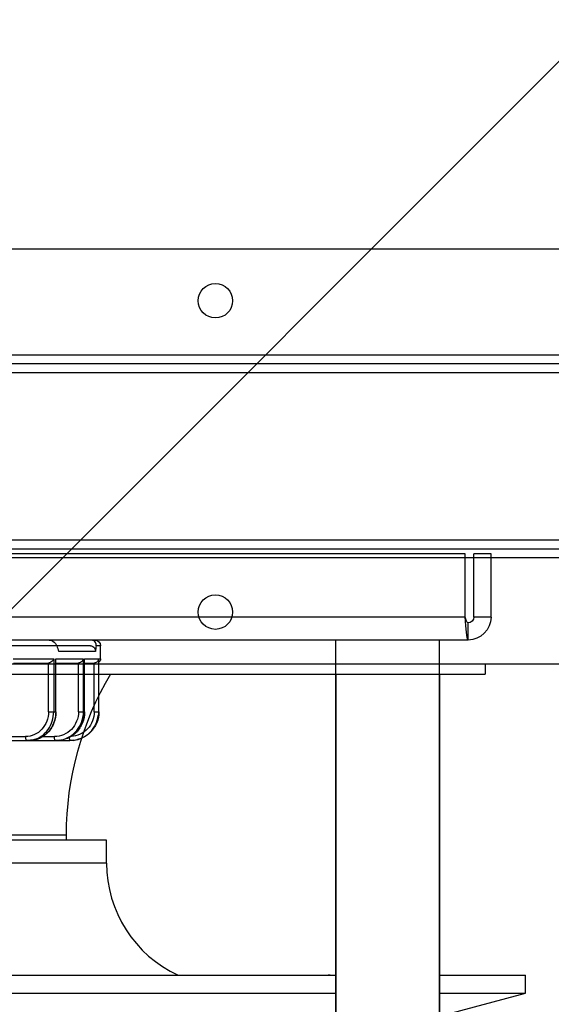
# Model space of a CAD drawing. Header units: millimetres. Extents: x -740 to 33545, y 5178 to 22494.
# Tile 67 of 256: x 9343 to 9352, y 6548 to 6565. Entities that reach past the tile are written whole.
import ezdxf
from ezdxf.lldxf.tags import DXFTag

# ---------------------------------------------------------------- set-up
doc = ezdxf.new("R2010")
doc.units = ezdxf.units.MM
doc.header["$MEASUREMENT"] = 0
doc.layers.add('_IS_Centralki', color=3, linetype='Continuous', lineweight=30)
doc.layers.add('l.przerywana', color=252, linetype='ICAD_ISO03W100', lineweight=5)
tags = doc.linetypes.add('ICAD_ISO03W100', pattern=[30, 12, -18]).pattern_tags.tags
tags[6:7] = [DXFTag(74, 4), DXFTag(75, 0), DXFTag(340, '0'), DXFTag(46, 1.0), DXFTag(50, 0.0), DXFTag(44, 0.0), DXFTag(45, 0.0)]
tags[4:5] = [DXFTag(74, 4), DXFTag(75, 0), DXFTag(340, '0'), DXFTag(46, 1.0), DXFTag(50, 0.0), DXFTag(44, 0.0), DXFTag(45, 0.0)]

# ---------------------------------------------------------------- blocks, each defined once
blk = doc.blocks.new('Centrala_kuchnia')
at = {"layer": '_IS_Centralki', "linetype": 'Continuous'}
for p, q in [((18204.73, -1340), (18204.73, -2221)), ((18206.23, -1340), (18206.23, -2221)), ((18207.73, -2221), (18207.73, -1340)), ((18236.93, -1340), (18236.93, -2221)), ((18238.43, -2221), (18238.43, -1340)), ((18239.93, -2221), (18239.93, -1340)), ((18186.23, -1346), (18186.23, -2215)), ((18258.43, -2215), (18258.43, -1346)), ((18315.76, -1601.5), (18312.65, -1601.5)), ((18312.65, -1616.5), (18312.65, -1601.5)), ((18319.64, -1616), (18315.76, -1601.5)), ((18315.76, -1616.5), (18315.76, -1601.5)), ((18258.43, -1608.5), (18260.24, -1608.5)), ((18258.43, -1608.5), (18260.23, -1608.5)), ((18260.24, -1952.5), (18260.24, -1608.5)), ((18260.24, -1616.5), (18540.94, -1616.5)), ((18260.24, -1634.5), (18540.94, -1634.5)), ((18312.65, -1926.5), (18312.65, -1634.5)), ((18315.76, -1926.5), (18315.76, -1634.5)), ((18293.13, -1674.45), (18289.13, -1674.45)), ((18289.13, -1674.45), (18289.13, -1886.55)), ((18293.13, -1674.45), (18293.13, -1886.55)), ((18288.23, -1681.5), (18289.13, -1681.5)), ((18288.23, -1681.5), (18288.23, -1879.5)), ((18288.24, -1681.5), (18289.13, -1681.5)), ((18288.24, -1681.5), (18288.24, -1879.5))]:
    blk.add_line(p, q, dxfattribs=at)
at = {"layer": '_IS_Centralki', "linetype": 'Continuous', "extrusion": (1.22461e-16, 0, -1)}
for p, q in [((18250.29, -1607.5), (18239.29, -1607.5)), ((18239.29, -1607.5), (18239.29, -1610.5)), ((18250.29, -1607.5), (18250.29, -1610.5)), ((18250.29, -1610.5), (18239.29, -1610.5)), ((18250.29, -1612), (18239.29, -1612)), ((18239.29, -1612), (18239.29, -1949)), ((18250.92, -1611.95), (18250.29, -1612)), ((18250.29, -1612), (18250.29, -1949)), ((18254.29, -1611.5), (18251.29, -1611.5)), ((18254.29, -1611.5), (18254.29, -1949.5)), ((18534.99, -1616.5), (18254.29, -1616.5)), ((18534.99, -1634.5), (18254.29, -1634.5)), ((18255.29, -1675.5), (18255.29, -1676.28)), ((18257.59, -1675.5), (18255.29, -1675.5)), ((18257.59, -1675.79), (18257.59, -1675.5)), ((18257.65, -1675.79), (18257.59, -1675.79)), ((18266.79, -1675.79), (18257.59, -1675.79)), ((18257.59, -1678.3), (18257.59, -1675.86)), ((18257.59, -1675.86), (18266.79, -1675.86)), ((18266.79, -1675.79), (18257.65, -1675.79)), ((18266.79, -1676.61), (18266.79, -1675.79)), ((18255.29, -1677.27), (18255.29, -1708.89)), ((18256.29, -1676.41), (18256.29, -1682.78)), ((18266.79, -1676.61), (18258.29, -1676.61)), ((18258.29, -1678.28), (18258.29, -1676.62)), ((18266.79, -1678.3), (18257.59, -1678.3)), ((18257.59, -1683.32), (18257.59, -1678.51)), ((18257.59, -1678.51), (18266.79, -1678.51)), ((18266.79, -1678.28), (18257.75, -1678.28)), ((18266.79, -1679.35), (18258.29, -1679.35)), ((18258.29, -1683.27), (18258.29, -1679.36)), ((18266.79, -1679.35), (18266.79, -1678.28)), ((18271.79, -1880.23), (18271.79, -1680.84)), ((18266.79, -1683.32), (18257.59, -1683.32)), ((18257.59, -1690.74), (18257.59, -1683.67)), ((18257.59, -1683.67), (18266.79, -1683.67)), ((18266.79, -1683.27), (18257.86, -1683.27)), ((18258.29, -1690.64), (18258.29, -1684.58)), ((18266.79, -1684.58), (18258.29, -1684.58)), ((18266.79, -1684.58), (18266.79, -1683.27)), ((18271.09, -1685.56), (18271.09, -1683.53)), ((18271.09, -1692.78), (18271.09, -1688.55))]:
    blk.add_line(p, q, dxfattribs=at)
at = {"layer": '_IS_Centralki', "linetype": 'Continuous'}
for centre in [(18195.23, -1655.5), (18249.43, -1655.5)]:
    blk.add_circle(centre, 3, dxfattribs=at)
at = {"layer": '_IS_Centralki', "linetype": 'Continuous', "extrusion": (1.22461e-16, 0, -1)}
for centre, radius, start, end in [((-18250.29, -1611.5), 4, 90, 180), ((-18250.29, -1611.5), 1, 90, 180), ((-18255.29, -1676.5), 1, 0, 90), ((-18257.59, -1676.2), 0.7, 90, 143.7134), ((-18266.79, -1680.88), 5.02, 90.0141, 97.4863), ((-18266.79, -1683.65), 5.14, 90.0131, 97.3028), ((-18266.82, -1680.85), 4.97, 172.4673, 179.9848), ((-18267.06, -1683.37), 4.73, 172.278, 179.9833), ((-18266.79, -1688.73), 5.41, 90.0097, 96.9437), ((-18267.48, -1688.29), 4.31, 163.8456, 179.9303)]:
    blk.add_arc(centre, radius, start, end, dxfattribs=at)
at = {"layer": '_IS_Centralki', "linetype": 'Continuous'}
for centre, radius, start, end in [((18314.64, -1635.67), 2, 174.8734, 185.1266), ((18293.13, -1652.94), 21.51, 270, 335.1661), ((18288.24, -1626.9), 54.6, 239.1455, 270)]:
    blk.add_arc(centre, radius, start, end, dxfattribs=at)
at = {"layer": '_IS_Centralki', "linetype": 'Continuous', "extrusion": (1.22461e-16, 0, -1)}
blk.add_ellipse((18255.29, -1780.5), major_axis=(-78.64, 78.64), ratio=0.884725, start_param=0.846485, end_param=0.856009, dxfattribs=at)
at = {"layer": '_IS_Centralki', "linetype": 'Continuous', "extrusion": (1.22461e-16, -2.46519e-32, -1)}
blk.add_ellipse((18255.29, -1780.5), major_axis=(-87.05, -87.05), ratio=0.674509, start_param=2.164208, end_param=2.173732, dxfattribs=at)
at = {"layer": '_IS_Centralki', "linetype": 'Continuous'}
for points, knots in [([(18251.29, -1611.5), (18251.29, -1611.55), (18251.19, -1611.66), (18250.86, -1611.82), (18250.53, -1611.92), (18250.29, -1612)], [0, 0, 0, 0, 0.127649, 0.345895, 1, 1, 1, 1]), ([(18254.29, -1611.5), (18254.29, -1611.53), (18254.19, -1611.58), (18254.02, -1611.62), (18253.71, -1611.68), (18253.11, -1611.75), (18252.17, -1611.85), (18251.36, -1611.91), (18250.92, -1611.95)], [0, 0, 0, 0, 0.024536, 0.080968, 0.170652, 0.291308, 0.610519, 1, 1, 1, 1]), ([(18255.29, -1676.28), (18255.09, -1676.26), (18254.62, -1676.34), (18254.34, -1676.77), (18254.31, -1677.01)], [0, 0, 0, 0, 0.461048, 1, 1, 1, 1]), ([(18257.59, -1675.86), (18257.75, -1675.87), (18258.09, -1676.02), (18258.28, -1676.37), (18258.29, -1676.56)], [0, 0, 0, 0, 0.45002, 1, 1, 1, 1]), ([(18266.79, -1675.79), (18267.44, -1675.79), (18268.76, -1676.05), (18270.42, -1677.16), (18271.53, -1678.81), (18271.79, -1680.13), (18271.79, -1680.77)], [0, 0, 0, 0, 0.250369, 0.500496, 0.750333, 1, 1, 1, 1]), ([(18266.79, -1675.79), (18267.44, -1675.79), (18268.76, -1676.05), (18270.42, -1677.16), (18271.53, -1678.81), (18271.79, -1680.12), (18271.79, -1680.77)], [0, 0, 0, 0, 0.250281, 0.500372, 0.750245, 1, 1, 1, 1]), ([(18271.75, -1680.19), (18271.61, -1679.13), (18270.6, -1677.05), (18268.51, -1676.04), (18267.45, -1675.9)], [0, 0, 0, 0, 0.499523, 1, 1, 1, 1]), ([(18255.29, -1677.27), (18255.29, -1677.13), (18255.36, -1676.85), (18255.69, -1676.46), (18256.08, -1676.38), (18256.29, -1676.41)], [0, 0, 0, 0, 0.298754, 0.553326, 1, 1, 1, 1]), ([(18266.79, -1676.61), (18267.33, -1676.61), (18268.42, -1676.82), (18269.81, -1677.7), (18270.78, -1679.04), (18271.05, -1680.11), (18271.09, -1680.64)], [0, 0, 0, 0, 0.250351, 0.500434, 0.750233, 1, 1, 1, 1]), ([(18257.59, -1678.51), (18257.67, -1678.52), (18257.97, -1678.64), (18258.21, -1678.94), (18258.27, -1679.19)], [0, 0, 0, 0, 0.221852, 1, 1, 1, 1]), ([(18266.79, -1678.28), (18267.44, -1678.28), (18268.75, -1678.53), (18270.41, -1679.61), (18271.53, -1681.23), (18271.79, -1682.52), (18271.79, -1683.16)], [0, 0, 0, 0, 0.2524, 0.503367, 0.752363, 1, 1, 1, 1]), ([(18266.79, -1678.3), (18267.44, -1678.3), (18268.75, -1678.55), (18270.41, -1679.62), (18271.53, -1681.24), (18271.79, -1682.53), (18271.79, -1683.16)], [0, 0, 0, 0, 0.253228, 0.504551, 0.753209, 1, 1, 1, 1]), ([(18266.79, -1679.35), (18267.35, -1679.35), (18268.48, -1679.57), (18269.91, -1680.49), (18270.87, -1681.88), (18271.09, -1682.99), (18271.09, -1683.53)], [0, 0, 0, 0, 0.253264, 0.504574, 0.753208, 1, 1, 1, 1]), ([(18271.75, -1682.73), (18271.68, -1682.21), (18271.36, -1681.17), (18270.39, -1679.86), (18269.04, -1678.93), (18267.98, -1678.62), (18267.45, -1678.55)], [0, 0, 0, 0, 0.247121, 0.495942, 0.747025, 1, 1, 1, 1]), ([(18271.49, -1680.89), (18271.47, -1680.89), (18271.38, -1680.9), (18271.29, -1680.9), (18271.22, -1680.9)], [0, 0, 0, 0, 0.231739, 1, 1, 1, 1]), ([(18271.79, -1680.84), (18271.79, -1680.85), (18271.76, -1680.86), (18271.71, -1680.87), (18271.61, -1680.88), (18271.53, -1680.89), (18271.49, -1680.89)], [0, 0, 0, 0, 0.078605, 0.276731, 0.589522, 1, 1, 1, 1]), ([(18254.29, -1684.45), (18254.29, -1684.32), (18254.41, -1683.81), (18254.8, -1683.4), (18255.13, -1683.22)], [0, 0, 0, 0, 0.267351, 1, 1, 1, 1]), ([(18257.59, -1683.67), (18257.66, -1683.69), (18257.93, -1683.83), (18258.15, -1684.09), (18258.24, -1684.31)], [0, 0, 0, 0, 0.22355, 1, 1, 1, 1]), ([(18266.79, -1683.27), (18267.44, -1683.27), (18268.74, -1683.5), (18270.39, -1684.53), (18271.53, -1686.08), (18271.79, -1687.33), (18271.79, -1687.94)], [0, 0, 0, 0, 0.256654, 0.509374, 0.756607, 1, 1, 1, 1]), ([(18271.62, -1687.09), (18271.48, -1686.6), (18271.01, -1685.66), (18269.88, -1684.54), (18268.42, -1683.83), (18267.34, -1683.67), (18266.79, -1683.67)], [0, 0, 0, 0, 0.241589, 0.489123, 0.742666, 1, 1, 1, 1]), ([(18266.79, -1684.58), (18267.35, -1684.58), (18268.47, -1684.78), (18269.89, -1685.65), (18270.86, -1686.97), (18271.09, -1688.03), (18271.09, -1688.55)], [0, 0, 0, 0, 0.259103, 0.512913, 0.759168, 1, 1, 1, 1]), ([(18267.45, -1683.36), (18268.04, -1683.43), (18269.19, -1683.77), (18270.62, -1684.81), (18271.57, -1686.26), (18271.79, -1687.39), (18271.79, -1687.94)], [0, 0, 0, 0, 0.258972, 0.512178, 0.758429, 1, 1, 1, 1]), ([(18271.79, -1683.37), (18271.79, -1683.41), (18271.67, -1683.47), (18271.57, -1683.49), (18271.49, -1683.5)], [0, 0, 0, 0, 0.324757, 1, 1, 1, 1]), ([(18271.49, -1688.51), (18271.46, -1688.51), (18271.33, -1688.54), (18271.2, -1688.55), (18271.09, -1688.55)], [0, 0, 0, 0, 0.23296, 1, 1, 1, 1]), ([(18271.79, -1688.28), (18271.79, -1688.31), (18271.77, -1688.37), (18271.66, -1688.45), (18271.55, -1688.49), (18271.49, -1688.51)], [0, 0, 0, 0, 0.170482, 0.515531, 1, 1, 1, 1])]:
    blk.add_open_spline(points, degree=3, knots=knots, dxfattribs=at)
for points in [[(18258.29, -1676.56), (18258.29, -1676.58), (18258.29, -1676.59), (18258.29, -1676.61)], [(18257.75, -1678.28), (18257.7, -1678.28), (18257.65, -1678.28), (18257.59, -1678.3)], [(18258.27, -1679.19), (18258.29, -1679.24), (18258.29, -1679.3), (18258.29, -1679.35)], [(18255.13, -1683.22), (18255.18, -1683.19), (18255.24, -1683.17), (18255.29, -1683.15)], [(18257.86, -1683.27), (18257.77, -1683.27), (18257.68, -1683.29), (18257.59, -1683.32)], [(18258.24, -1684.31), (18258.27, -1684.4), (18258.29, -1684.49), (18258.29, -1684.58)], [(18271.37, -1683.52), (18271.28, -1683.53), (18271.19, -1683.53), (18271.09, -1683.53)], [(18271.49, -1683.5), (18271.45, -1683.51), (18271.41, -1683.51), (18271.37, -1683.52)]]:
    blk.add_open_spline(points, degree=3, dxfattribs=at)

msp = doc.modelspace()

# ---------------------------------------------------------------- linework, layer by layer
at = {"layer": 'l.przerywana'}
msp.add_line((8957.079, 6168.928), (9410.994, 6622.845), dxfattribs=at)

# ---------------------------------------------------------------- block references
at = {"layer": '_IS_Centralki', "color": 7, "lineweight": 5, "xscale": 0.1, "yscale": 0.1, "zscale": 0.1, "rotation": 270}
msp.add_blockref('Centrala_kuchnia', (9512.043, 8379.678), dxfattribs=at)

doc.saveas('drawing.dxf')
